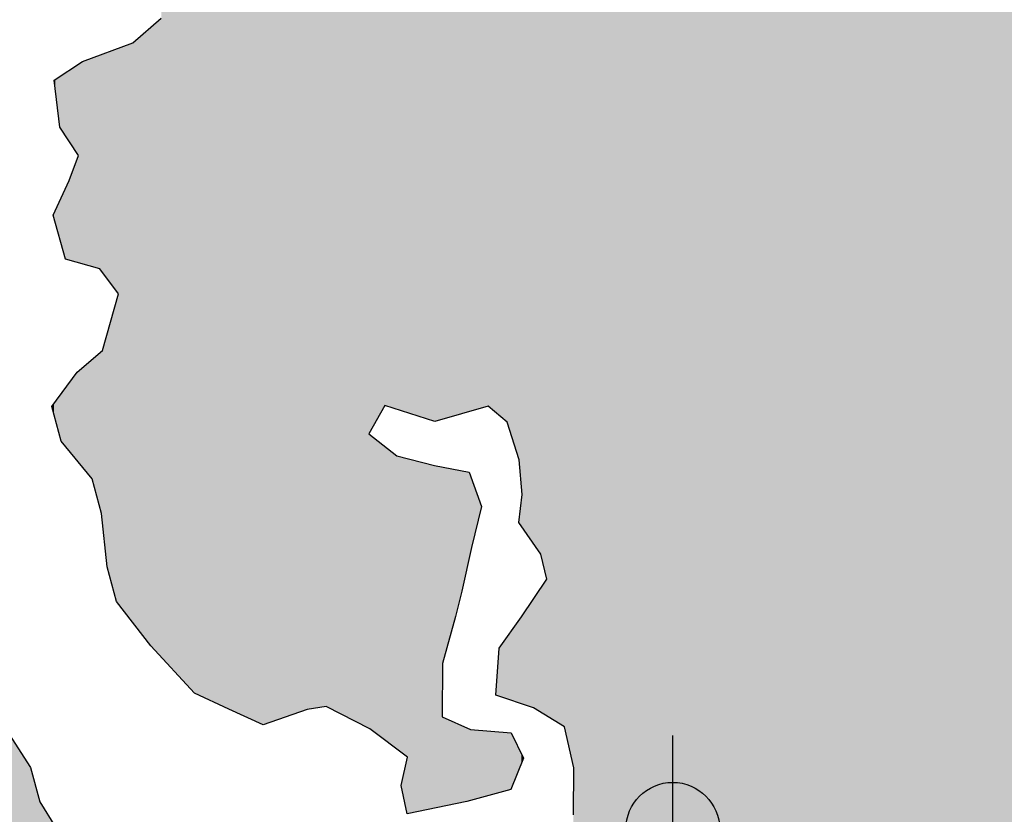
# Model space of a CAD drawing. Extents: x 136693 to 413893, y 707796 to 905796.
# Tile 16 of 70: x 213563 to 216188, y 775810 to 777930. Entities that reach past the tile are written whole.
import ezdxf

# ---------------------------------------------------------------- set-up
doc = ezdxf.new("R2010")
doc.units = 0
doc.header["$LTSCALE"] = 2000
doc.header["$PDMODE"] = 34
doc.header["$PDSIZE"] = 250
for name, color, linetype in [('HENDRYFILL', 11, 'CONTINUOUS'), ('SEC', 2, 'CONTINUOUS'), ('WATER', 4, 'CONTINUOUS')]:
    doc.layers.add(name, color=color, linetype=linetype)

msp = doc.modelspace()

# ---------------------------------------------------------------- linework, layer by layer
at = {"layer": 'HENDRYFILL', "color": 0}
for points in [[(215901.3570410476, 774446.9054900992), (215901.3570410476, 808352.0328236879), (215920.5202300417, 774429.9136804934), (215920.5202300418, 808360.5942180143)], [(215920.5202300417, 774429.9136804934), (215920.5202300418, 808360.5942180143), (215946.2988240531, 774407.0560568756), (215946.2988240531, 808364.7109600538)], [(215946.2988240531, 774407.0560568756), (215946.2988240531, 808364.710960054), (215967.9504278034, 774387.8577945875), (215967.9504278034, 808365.3056470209)], [(215967.9504278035, 774387.8577945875), (215967.9504278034, 808365.3056470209), (216069.3561368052, 774529.5271935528), (216069.3561368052, 808368.0908750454)], [(216069.3561368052, 774529.5271935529), (216069.3561368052, 808368.0908750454), (216154.5130740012, 774746.6584011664), (216154.5130740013, 808370.4298112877)], [(216154.5130740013, 774746.6584011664), (216154.5130740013, 808370.4298112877), (216255.918783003, 774888.3278001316), (216255.918783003, 808373.2150393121)], [(215861.1017228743, 774503.0295431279), (215861.1017228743, 808312.3520644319), (215876.4189652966, 774481.6742100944), (215876.4189652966, 808333.4912592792)], [(215876.4189652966, 774481.6742100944), (215876.4189652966, 808333.4912592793), (215896.6855115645, 774453.4185467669), (215896.6855115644, 808349.9457594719)], [(215896.6855115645, 774453.4185467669), (215896.6855115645, 808349.945759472), (215901.3570410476, 774446.9054900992), (215901.3570410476, 808352.0328236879)], [(215851.7776290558, 774516.0292152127), (215851.7776290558, 808287.9687761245), (215861.1017228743, 774503.0295431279), (215861.1017228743, 808312.3520644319)], [(215849.0444071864, 774519.8398791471), (215849.0444071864, 808264.7486582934), (215851.7776290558, 774516.0292152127), (215851.7776290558, 808287.9687761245)], [(215849.0444071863, 774519.8398791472), (215849.0444071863, 808264.7486582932), (215849.0444071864, 774519.8398791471), (215849.0444071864, 808212.0397521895)], [(214981.8098757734, 776064.3687329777), (214981.8098757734, 808191.5364028), (215005.8453139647, 776049.7314371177), (215005.8453139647, 808201.7237078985)], [(215005.8453139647, 776049.7314371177), (215005.8453139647, 808201.7237078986), (215015.9820834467, 776043.558265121), (215015.9820834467, 808203.1428224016)], [(215015.9820834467, 776043.5582651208), (215015.9820834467, 808203.1428224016), (215031.6984330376, 775973.3478425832), (215031.6984330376, 808205.3430598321)], [(215031.6984330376, 775973.3478425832), (215031.6984330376, 808205.3430598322), (215037.351540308, 775948.093438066), (215037.351540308, 808205.3893769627)], [(215037.351540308, 775948.093438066), (215037.351540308, 808205.3893769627), (215039.5560913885, 775938.2449384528), (215039.5560913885, 808205.4074393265)], [(215039.5560913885, 775938.2449384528), (215039.5560913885, 808205.4074393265), (215040.3827980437, 775934.5517510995), (215040.3827980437, 808205.414212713)], [(215040.3827980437, 775469.8436804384), (215040.3827980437, 808205.414212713), (215103.7244719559, 775381.5325795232), (215103.7244719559, 808205.933184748)], [(215103.7244719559, 775381.5325795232), (215103.7244719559, 808205.933184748), (215178.5800290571, 775305.6849744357), (215178.5800290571, 808206.5464925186)], [(215178.5800290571, 775305.6849744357), (215178.5800290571, 808206.5464925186), (215236.6356765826, 775221.5751990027), (215236.6356765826, 808207.0221549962)], [(215236.6356765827, 775221.5751990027), (215236.6356765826, 808207.0221549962), (215252.9946759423, 775162.8581861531), (215252.9946759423, 808207.1561878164)], [(215252.9946759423, 775162.8581861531), (215252.9946759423, 808207.1561878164), (215311.1605510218, 775095.493206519), (215311.1605510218, 808207.6327534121)], [(215311.1605510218, 775095.493206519), (215311.1605510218, 808207.6327534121), (215361.8909624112, 775170.5141049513), (215361.8909624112, 808208.0483986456)], [(215361.8909624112, 775170.5141049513), (215361.8909624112, 808208.0483986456), (215437.1323159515, 775153.2732851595), (215437.1323159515, 808208.6648673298)], [(215437.1323159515, 775153.2732851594), (215437.1323159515, 808208.6648673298), (215487.3115895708, 775144.570204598), (215487.3115895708, 808209.0759969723)], [(215487.3115895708, 775144.570204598), (215487.3115895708, 808209.0759969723), (215537.8215458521, 775186.1015114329), (215537.8215458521, 808209.4898359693)], [(215537.8215458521, 775186.1015114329), (215537.8215458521, 808209.4898359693), (215560.2932782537, 775178.4462094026), (215560.2932782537, 808209.6739517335)], [(215560.2932782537, 775178.4462094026), (215560.2932782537, 808209.6739517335), (215587.9457056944, 775169.026032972), (215587.9457056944, 808209.9005140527)], [(215587.9457056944, 775169.026032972), (215587.9457056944, 808209.9005140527), (215612.6771029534, 775110.2539063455), (215612.6771029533, 808210.1031437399)], [(215612.6771029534, 775110.2539063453), (215612.6771029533, 808210.1031437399), (215626.6662099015, 775102.1375129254), (215626.6662099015, 808210.2177595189)], [(215626.6662099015, 775102.1375129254), (215626.6662099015, 808210.2177595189), (215635.8653144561, 775096.8002492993), (215635.8653144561, 808210.2931297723)], [(215635.8653144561, 775096.8002492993), (215635.8653144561, 808210.2931297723), (215671.063433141, 775076.3785183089), (215671.063433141, 808210.581515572)], [(215671.063433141, 775076.3785183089), (215671.063433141, 808210.581515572), (215729.0639668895, 775070.7205509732), (215729.0639668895, 808211.0567264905)], [(215729.0639668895, 775070.7205509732), (215729.0639668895, 808211.0567264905), (215743.9900080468, 775069.264511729), (215743.9900080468, 808211.1790187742)], [(215743.9900080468, 775069.264511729), (215743.9900080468, 808211.1790187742), (215763.1046962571, 775067.3998688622), (215763.1046962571, 808211.3356295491)], [(215763.1046962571, 774937.8807409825), (215763.1046962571, 808211.3356295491), (215770.0992497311, 774928.4256379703), (215770.0992497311, 808211.3929374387)], [(215770.0992497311, 774928.4256379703), (215770.0992497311, 808211.3929374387), (215778.8574440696, 774916.5864791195), (215778.8574440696, 808211.4646952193)], [(215778.8574440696, 774663.3196536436), (215778.8574440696, 808211.4646952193), (215810.4180534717, 774623.3320975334), (215810.4180534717, 808211.7232781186)], [(215810.4180534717, 774623.3320975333), (215810.4180534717, 808211.7232781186), (215834.9841093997, 774539.4427772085), (215834.9841093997, 808211.9245531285)], [(215834.9841093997, 774539.4427772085), (215834.9841093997, 808211.9245531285), (215849.0444071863, 774519.8398791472), (215849.0444071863, 808212.0397521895)], [(214952.0341579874, 776504.4810598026), (214952.0341579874, 808163.2855125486), (214961.230093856, 776466.6403919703), (214961.230093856, 808175.4753925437)], [(214961.230093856, 776466.6403919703), (214961.230093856, 808175.4753925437), (214961.443925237, 776465.7604899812), (214961.4439252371, 808175.642272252)], [(214961.443925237, 776465.7604899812), (214961.4439252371, 808175.642272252), (214968.0925091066, 776438.4020071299), (214968.0925091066, 808180.8310042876)], [(214968.0925091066, 776438.4020071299), (214968.0925091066, 808180.8310042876), (214968.33804357, 776437.3916490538), (214968.33804357, 808181.0226259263)], [(214968.33804357, 776072.5729184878), (214968.33804357, 808181.0226259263), (214970.9786086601, 776070.9648457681), (214970.9786086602, 808183.0833932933)], [(214970.9786086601, 776070.9648457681), (214970.9786086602, 808183.0833932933), (214972.4115668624, 776070.0921912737), (214972.4115668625, 808184.2017120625)], [(214972.4115668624, 776070.0921912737), (214972.4115668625, 808184.2017120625), (214981.8098757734, 776064.3687329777), (214981.8098757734, 808191.5364028)], [(214943.1359245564, 776517.3726293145), (214943.1359245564, 808148.7720207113), (214945.5084463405, 776513.9353707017), (214945.5084463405, 808154.6352084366)], [(214945.5084463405, 776513.9353707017), (214945.5084463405, 808154.6352084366), (214952.0341579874, 776504.4810598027), (214952.0341579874, 808163.2855125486)], [(214940.3989307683, 776521.3379271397), (214940.3989307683, 807831.0452308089), (214943.0762156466, 776517.4591343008), (214943.0762156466, 807856.4402329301)], [(214943.0762156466, 776517.4591343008), (214943.0762156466, 807856.4402329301), (214943.1359245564, 776517.3726293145), (214943.1359245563, 807857.0065932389)], [(214935.7163375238, 776528.1219676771), (214935.7163375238, 807818.858239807), (214940.3989307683, 776521.3379271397), (214940.3989307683, 807831.0452308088)], [(214915.684915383, 776557.1430619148), (214915.684915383, 807785.5621639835), (214931.0359027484, 776534.9028810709), (214931.0359027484, 807806.6768664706)], [(214931.0359027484, 776534.9028810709), (214931.0359027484, 807806.6768664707), (214932.5210834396, 776532.7511831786), (214932.5210834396, 807810.5422211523)], [(214932.5210834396, 776532.7511831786), (214932.5210834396, 807810.5422211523), (214932.588787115, 776532.6530955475), (214932.5887871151, 807810.7184278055)], [(214932.588787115, 776532.6530955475), (214932.5887871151, 807810.7184278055), (214932.6108764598, 776532.6210929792), (214932.6108764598, 807810.7759178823)], [(214932.6108764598, 776532.6210929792), (214932.6108764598, 807810.7759178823), (214935.7163375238, 776528.1219676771), (214935.7163375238, 807818.858239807)], [(214902.8469323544, 776575.7424560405), (214902.8469323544, 807775.1729260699), (214906.5897729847, 776570.31990891), (214906.5897729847, 807778.2018490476)], [(214906.5897729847, 776570.31990891), (214906.5897729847, 807778.2018490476), (214915.684915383, 776557.1430619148), (214915.684915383, 807785.5621639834)], [(214696.0624261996, 776865.5647223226), (214696.0624261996, 807750.5818930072), (214724.877139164, 776873.833946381), (214724.877139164, 807751.3272663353)], [(214724.877139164, 776873.833946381), (214724.877139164, 807751.3272663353), (214742.0628451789, 776878.7658870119), (214742.0628451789, 807751.7718227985)], [(214742.0628451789, 776878.7658870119), (214742.0628451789, 807751.7718227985), (214754.2283012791, 776882.2571202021), (214754.2283012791, 807752.0865164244)], [(214754.2283012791, 776882.2571202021), (214754.2283012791, 807752.0865164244), (214755.1150179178, 776882.5115894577), (214755.1150179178, 807752.109453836)], [(214755.1150179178, 776882.5115894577), (214755.1150179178, 807752.109453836), (214760.9019645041, 776884.1723229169), (214760.9019645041, 807752.2591494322)], [(214760.9019645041, 776884.1723229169), (214760.9019645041, 807752.2591494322), (214764.7550326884, 776885.2780734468), (214764.7550326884, 807752.3588198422)], [(214764.7550326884, 776885.2780734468), (214764.7550326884, 807752.3588198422), (214767.9516317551, 776886.1954309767), (214767.9516317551, 807752.4415088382)], [(214767.9516317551, 776886.1954309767), (214767.9516317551, 807752.4415088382), (214779.5157325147, 776889.5140876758), (214779.5157325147, 807752.7406467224)], [(214779.5157325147, 776889.5140876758), (214779.5157325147, 807752.7406467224), (214793.7853045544, 776893.6091584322), (214793.7853045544, 807753.1097692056)], [(214793.7853045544, 776893.6091584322), (214793.7853045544, 807753.1097692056), (214812.2937412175, 776898.9206952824), (214812.2937412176, 807753.5885418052)], [(214812.2937412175, 776898.9206952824), (214812.2937412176, 807753.5885418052), (214832.3404674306, 776881.9902519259), (214832.3404674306, 807754.1071065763)], [(214832.3404674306, 776881.9902519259), (214832.3404674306, 807754.1071065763), (214838.2327453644, 776877.0139342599), (214838.2327453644, 807754.2595268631)], [(214838.2327453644, 776877.0139342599), (214838.2327453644, 807754.2595268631), (214841.5395719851, 776874.2211570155), (214841.5395719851, 807754.3450672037)], [(214841.5395719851, 776874.2211570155), (214841.5395719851, 807754.3450672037), (214845.7552802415, 776870.6607846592), (214845.7552802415, 807754.4541183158)], [(214845.7552802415, 776870.6607846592), (214845.7552802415, 807754.4541183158), (214846.1593368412, 776870.3195390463), (214846.1593368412, 807754.5179829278)], [(214846.1593368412, 776870.3195390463), (214846.1593368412, 807754.5179829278), (214854.261062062, 776863.4772347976), (214854.261062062, 807755.798530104)], [(214854.261062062, 776863.4772347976), (214854.261062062, 807755.798530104), (214862.2525597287, 776856.7280231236), (214862.2525597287, 807757.0616548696)], [(214862.2525597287, 776856.7280231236), (214862.2525597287, 807757.0616548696), (214871.540416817, 776828.2407338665), (214871.540416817, 807758.5296803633)], [(214871.540416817, 776828.2407338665), (214871.540416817, 807758.5296803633), (214872.5490436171, 776825.1471200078), (214872.5490436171, 807758.9783657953)], [(214872.5490436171, 776825.1471200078), (214872.5490436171, 807758.9783657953), (214873.5410916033, 776822.1043559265), (214873.5410916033, 807759.4196761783)], [(214873.5410916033, 776822.1043559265), (214873.5410916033, 807759.4196761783), (214878.7671080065, 776806.0753581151), (214878.7671080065, 807761.7444581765)], [(214878.7671080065, 776806.0753581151), (214878.7671080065, 807761.7444581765), (214893.9785104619, 776759.4196422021), (214893.9785104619, 807768.511217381)], [(214893.9785104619, 776759.4196422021), (214893.9785104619, 807768.511217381), (214895.0807860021, 776756.0387932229), (214895.0807860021, 807769.0015622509)], [(214895.0807860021, 776756.0387932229), (214895.0807860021, 807769.0015622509), (214895.3921130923, 776752.3446501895), (214895.3921130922, 807769.1400554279)], [(214895.3921130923, 776752.3446501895), (214895.3921130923, 807769.1400554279), (214900.6974950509, 776689.3920822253), (214900.6974950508, 807773.4334771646)], [(214900.6974950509, 776689.3920822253), (214900.6974950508, 807773.4334771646), (214902.8469323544, 776663.887302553), (214902.8469323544, 807775.1729260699)], [(213939.9709563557, 776229.9968732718), (213939.9709563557, 807731.0234675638), (213997.6310150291, 776167.3971592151), (213997.6310150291, 807732.5150066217)], [(213997.6310150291, 776167.3971592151), (213997.6310150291, 807732.5150066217), (214028.5902690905, 776133.7856698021), (214028.5902690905, 807733.315854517)], [(214028.5902690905, 776133.785669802), (214028.5902690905, 807733.315854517), (214051.4980155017, 776123.1905583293), (214051.4980155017, 807733.9084275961)], [(214051.4980155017, 776123.1905583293), (214051.4980155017, 807733.9084275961), (214058.9334791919, 776119.7515658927), (214058.9334791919, 807734.1007667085)], [(214058.9334791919, 776119.7515658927), (214058.9334791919, 807734.1007667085), (214077.276574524, 776111.2676610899), (214077.276574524, 807734.575262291)], [(214077.276574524, 776111.2676610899), (214077.276574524, 807734.575262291), (214083.1137386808, 776108.5679016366), (214083.1137386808, 807734.7262569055)], [(214083.1137386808, 776108.5679016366), (214083.1137386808, 807734.7262569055), (214111.2621901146, 776095.5489003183), (214111.2621901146, 807735.4543955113)], [(214111.2621901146, 776095.5489003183), (214111.2621901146, 807735.4543955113), (214114.2383340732, 776094.1723975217), (214114.2383340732, 807735.5313818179)], [(214114.2383340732, 776094.1723975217), (214114.2383340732, 807735.5313818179), (214120.4110770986, 776091.3174287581), (214120.4110770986, 807735.6910571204)], [(214120.4110770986, 776091.3174287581), (214120.4110770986, 807735.6910571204), (214192.1753664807, 776058.1255716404), (214192.1753664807, 807737.5474416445)], [(214192.1753664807, 776058.1255716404), (214192.1753664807, 807737.5474416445), (214194.3248037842, 776057.1314307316), (214194.3248037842, 807737.603042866)], [(214194.3248037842, 776057.1314307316), (214194.3248037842, 807737.603042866), (214195.3168517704, 776056.6725964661), (214195.3168517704, 807737.6287049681)], [(214195.3168517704, 776056.6725964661), (214195.3168517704, 807737.6287049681), (214203.1381118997, 776053.0551684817), (214203.1381118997, 807737.831023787)], [(214203.1381118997, 776053.0551684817), (214203.1381118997, 807737.831023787), (214212.2318851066, 776048.849187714), (214212.2318851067, 807738.0662597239)], [(214212.2318851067, 776048.849187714), (214212.2318851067, 807738.0662597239), (214228.6962158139, 776054.6073869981), (214228.6962158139, 807738.4921557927)], [(214228.6962158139, 776054.6073869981), (214228.6962158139, 807738.4921557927), (214234.6436075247, 776056.6874148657), (214234.6436075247, 807738.6460017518)], [(214234.6436075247, 776056.6874148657), (214234.6436075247, 807738.6460017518), (214255.7975054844, 776064.0857332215), (214255.7975054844, 807739.1932066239)], [(214255.7975054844, 776064.0857332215), (214255.7975054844, 807739.1932066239), (214286.4762944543, 776074.8152662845), (214286.4762944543, 807739.9867995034)], [(214286.4762944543, 776074.8152662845), (214286.4762944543, 807739.9867995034), (214302.2841560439, 776080.3438734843), (214302.2841560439, 807740.3957141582)], [(214302.2841560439, 776080.3438734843), (214302.2841560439, 807740.3957141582), (214329.721024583, 776089.9395843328), (214329.721024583, 807741.1054456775)], [(214329.721024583, 776089.9395843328), (214329.721024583, 807741.1054456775), (214380.0105257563, 776097.9812995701), (214380.0105257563, 807742.4063246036)], [(214380.0105257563, 776097.9812995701), (214380.0105257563, 807742.4063246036), (214387.2757519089, 776094.2887072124), (214387.2757519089, 807742.5942600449)], [(214387.2757519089, 776094.2887072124), (214387.2757519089, 807742.5942600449), (214389.3149616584, 776093.2522673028), (214389.3149616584, 807742.6470099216)], [(214389.3149616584, 776093.2522673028), (214389.3149616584, 807742.6470099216), (214428.7519449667, 776073.2081970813), (214428.7519449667, 807743.6671580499)], [(214428.7519449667, 776073.2081970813), (214428.7519449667, 807743.6671580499), (214479.7028114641, 776047.31213049), (214479.7028114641, 807744.985145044)], [(214479.7028114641, 776047.31213049), (214479.7028114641, 807744.985145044), (214493.6465970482, 776040.2251224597), (214493.6465970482, 807745.3458401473)], [(214493.6465970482, 776825.6634377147), (214493.6465970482, 807745.3458401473), (214496.8382999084, 776831.3204622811), (214496.8382999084, 807745.4284024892)], [(214496.8382999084, 776831.3204622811), (214496.8382999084, 807745.4284024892), (214497.6601103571, 776832.7770521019), (214497.6601103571, 807745.4496609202)], [(214497.6601103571, 776832.7770521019), (214497.6601103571, 807745.4496609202), (214536.0046105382, 776900.7394499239), (214536.0046105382, 807746.4415489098)], [(214536.0046105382, 776900.7394499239), (214536.0046105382, 807746.4415489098), (214564.088155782, 776891.7600019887), (214564.088155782, 807747.168008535)], [(214564.088155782, 776891.7600019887), (214564.088155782, 807747.168008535), (214568.6123817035, 776890.3134235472), (214568.6123817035, 807747.2850403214)], [(214568.6123817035, 776890.3134235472), (214568.6123817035, 807747.2850403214), (214579.570230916, 776886.8097549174), (214579.5702309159, 807747.5684958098)], [(214579.570230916, 776886.8097549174), (214579.5702309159, 807747.5684958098), (214595.8190027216, 776881.6143638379), (214595.8190027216, 807747.9888158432)], [(214595.8190027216, 776881.6143638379), (214595.8190027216, 807747.9888158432), (214596.8110507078, 776881.2971658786), (214596.8110507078, 807748.0144779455)], [(214596.8110507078, 776881.2971658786), (214596.8110507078, 807748.0144779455), (214629.8548358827, 776870.7317281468), (214629.8548358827, 807748.8692480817)], [(214629.8548358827, 776870.7317281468), (214629.8548358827, 807748.8692480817), (214668.915815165, 776858.2423495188), (214668.9158151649, 807749.8796698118)], [(214668.915815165, 776858.2423495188), (214668.9158151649, 807749.8796698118), (214669.6874080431, 776857.995639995), (214669.6874080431, 807749.8996292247)], [(214669.6874080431, 776857.995639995), (214669.6874080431, 807749.8996292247), (214679.8136543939, 776860.9016623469), (214679.8136543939, 807750.1615729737)], [(214679.8136543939, 776860.9016623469), (214679.8136543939, 807750.1615729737), (214689.6239067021, 776863.717000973), (214689.6239067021, 807750.4153426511)], [(214689.6239067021, 776863.717000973), (214689.6239067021, 807750.4153426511), (214690.5608409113, 776863.9858816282), (214690.5608409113, 807750.4395790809)], [(214690.5608409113, 776863.9858816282), (214690.5608409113, 807750.4395790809), (214696.0624261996, 776865.5647223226), (214696.0624261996, 807750.5818930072)], [(213915.3497866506, 776256.7273036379), (213915.3497866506, 777912.9155477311), (213939.9709563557, 776229.9968732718), (213939.9709563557, 777934.512583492)], [(213864.1784650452, 776322.1011099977), (213864.1784650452, 777868.0294242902), (213912.2034051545, 776260.143231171), (213912.2034051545, 777910.1556254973)], [(213912.2034051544, 776260.1432311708), (213912.2034051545, 777910.1556254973), (213915.3497866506, 776256.7273036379), (213915.3497866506, 777912.9155477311)], [(213796.3676789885, 777238.8926391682), (213796.3676789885, 777843.1082830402), (213799.2838129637, 777234.9506652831), (213799.2838129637, 777844.1799914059)], [(213799.2838129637, 777234.9506652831), (213799.2838129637, 777844.1799914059), (213815.8730598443, 777212.5256400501), (213815.8730598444, 777850.2767053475)], [(213815.8730598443, 777212.5256400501), (213815.8730598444, 777850.2767053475), (213820.8786211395, 777205.7592184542), (213820.8786211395, 777852.1162991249)], [(213820.8786211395, 777205.7592184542), (213820.8786211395, 777852.1162991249), (213823.9600964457, 777201.5937393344), (213823.9600964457, 777853.2487720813)], [(213823.9600964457, 777201.5937393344), (213823.9600964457, 777853.2487720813), (213826.2797712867, 777198.4580474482), (213826.2797712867, 777854.1012757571)], [(213826.2797712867, 776370.9949278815), (213826.2797712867, 777854.1012757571), (213831.2302188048, 776364.6082623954), (213831.2302188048, 777855.9206146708)], [(213831.2302188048, 776364.6082623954), (213831.2302188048, 777855.9206146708), (213848.7012861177, 776342.068509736), (213848.7012861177, 777862.34140643)], [(213848.7012861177, 776342.068509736), (213848.7012861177, 777862.34140643), (213864.1784650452, 776322.1011099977), (213864.1784650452, 777868.02942429)], [(213719.8636047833, 777281.6116448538), (213719.8636047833, 777812.0878968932), (213729.8894159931, 777278.8062983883), (213729.8894159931, 777818.6768573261)], [(213729.8894159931, 777278.8062983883), (213729.8894159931, 777818.6768573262), (213756.0488752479, 777271.4865568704), (213756.048875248, 777828.2907199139)], [(213756.0488752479, 777271.4865568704), (213756.048875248, 777828.2907199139), (213774.8279845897, 777266.231928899), (213774.8279845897, 777835.1922301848)], [(213774.8279845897, 777266.231928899), (213774.8279845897, 777835.1922301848), (213776.4862941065, 777265.7679133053), (213776.4862941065, 777835.8016754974)], [(213776.4862941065, 777265.7679133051), (213776.4862941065, 777835.8016754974), (213780.559817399, 777260.2614027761), (213780.559817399, 777837.2987359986)], [(213780.559817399, 777260.2614027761), (213780.559817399, 777837.2987359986), (213780.6739401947, 777260.1071337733), (213780.6739401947, 777837.3406772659)], [(213780.6739401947, 777260.1071337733), (213780.6739401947, 777837.3406772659), (213783.4257338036, 777256.3873120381), (213783.4257338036, 777838.3519889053)], [(213783.4257338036, 777256.3873120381), (213783.4257338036, 777838.3519889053), (213796.3676789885, 777238.8926391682), (213796.3676789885, 777843.1082830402)], [(213684.5552585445, 777621.2854764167), (213684.5552585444, 777788.8832612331), (213694.3055008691, 777606.4494351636), (213694.3055008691, 777795.2911178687)], [(213694.3055008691, 777606.4494351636), (213694.3055008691, 777795.2911178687), (213707.1421147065, 777586.9171480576), (213707.1421147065, 777803.7273370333)], [(213707.1421147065, 777586.9171480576), (213707.1421147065, 777803.7273370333), (213716.0607541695, 777573.3464799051), (213716.0607541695, 777809.5886644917)], [(213716.0607541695, 777573.3464799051), (213716.0607541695, 777809.5886644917), (213719.8636047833, 777567.5600341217), (213719.8636047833, 777812.0878968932)], [(213654.2071522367, 777768.9384939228), (213654.2071522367, 777768.9384939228), (213657.8348691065, 777740.2924543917), (213657.8348691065, 777771.3226284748)], [(213657.8348691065, 777740.2924543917), (213657.8348691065, 777771.3226284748), (213670.1252413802, 777643.2422978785), (213670.1252413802, 777779.3998578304)], [(213670.1252413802, 777643.2422978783), (213670.1252413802, 777779.3998578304), (213672.9862615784, 777638.8889482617), (213672.9862615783, 777781.2801195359)], [(213672.9862615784, 777638.8889482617), (213672.9862615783, 777781.2801195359), (213684.5552585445, 777621.2854764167), (213684.5552585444, 777788.8832612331)], [(213707.1421147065, 777285.1712757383), (213707.1421147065, 777534.3035911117), (213716.0607541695, 777282.6757296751), (213716.0607541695, 777557.6186448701)], [(213716.0607541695, 777282.6757296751), (213716.0607541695, 777557.6186448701), (213719.8636047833, 777281.6116448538), (213719.8636047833, 777567.5600341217)], [(213694.3055008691, 777288.7631196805), (213694.3055008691, 777500.7461922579), (213707.1421147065, 777285.1712757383), (213707.1421147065, 777534.3035911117)], [(213672.9862615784, 777333.0157164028), (213672.9862615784, 777454.6517525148), (213684.5552585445, 777291.4913585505), (213684.5552585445, 777479.665141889)], [(213684.5552585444, 777291.4913585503), (213684.5552585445, 777479.665141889), (213694.3055008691, 777288.7631196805), (213694.3055008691, 777500.7461922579)], [(213670.1252413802, 777343.2847161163), (213670.1252413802, 777448.4659256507), (213672.9862615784, 777333.0157164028), (213672.9862615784, 777454.6517525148)], [(213657.8348691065, 777387.3982912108), (213657.8348691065, 777421.8928469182), (213670.1252413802, 777343.2847161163), (213670.1252413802, 777448.4659256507)], [(213651.8372598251, 777408.9253842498), (213651.8372598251, 777408.9253842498), (213654.2071522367, 777400.4191791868), (213654.2071522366, 777414.0493411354)], [(213654.2071522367, 777400.4191791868), (213654.2071522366, 777414.0493411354), (213657.8348691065, 777387.3982912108), (213657.8348691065, 777421.8928469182)], [(213820.8786211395, 776377.9630533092), (213820.8786211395, 777179.4987599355), (213823.9600964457, 776373.9875840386), (213823.9600964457, 777190.3154516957)], [(213823.9600964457, 776373.9875840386), (213823.9600964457, 777190.3154516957), (213826.2797712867, 776370.9949278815), (213826.2797712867, 777198.4580474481)], [(213799.2838129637, 776459.2481420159), (213799.2838129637, 777103.695983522), (213815.8730598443, 776396.8045030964), (213815.8730598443, 777161.928080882)], [(213815.8730598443, 776396.8045030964), (213815.8730598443, 777161.928080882), (213820.8786211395, 776377.9630533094), (213820.8786211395, 777179.4987599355)], [(213783.4257338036, 776586.8416521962), (213783.4257338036, 777048.0304541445), (213796.3676789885, 776470.2247715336), (213796.3676789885, 777093.4596781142)], [(213796.3676789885, 776470.2247715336), (213796.3676789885, 777093.4596781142), (213799.2838129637, 776459.2481420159), (213799.2838129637, 777103.695983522)], [(213756.048875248, 776704.9274816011), (213756.048875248, 777024.3920749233), (213774.8279845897, 776634.2409741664), (213774.8279845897, 777040.6067807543)], [(213774.8279845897, 776634.2409741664), (213774.8279845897, 777040.6067807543), (213776.4862941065, 776627.9989258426), (213776.4862941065, 777042.0386378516)], [(213776.4862941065, 776627.9989258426), (213776.4862941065, 777042.0386378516), (213780.559817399, 776612.6657633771), (213780.559817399, 777045.5558963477)], [(213780.559817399, 776612.665763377), (213780.559817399, 777045.5558963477), (213780.6739401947, 776611.6374292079), (213780.6739401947, 777045.65443497)], [(213780.6739401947, 776611.6374292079), (213780.6739401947, 777045.65443497), (213783.4257338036, 776586.8416521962), (213783.4257338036, 777048.0304541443)], [(213729.8894159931, 776736.7423519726), (213729.8894159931, 777001.8048516), (213756.048875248, 776704.9274816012), (213756.048875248, 777024.3920749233)], [(213694.3055008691, 776780.0191504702), (213694.3055008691, 776960.3613598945), (213707.1421147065, 776764.407390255), (213707.1421147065, 776977.7696348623)], [(213707.1421147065, 776764.407390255), (213707.1421147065, 776977.7696348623), (213716.0607541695, 776753.5606309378), (213716.0607541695, 776989.8645790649)], [(213716.0607541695, 776753.5606309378), (213716.0607541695, 776989.864579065), (213719.8636047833, 776748.9356423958), (213719.8636047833, 776993.1481269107)], [(213719.8636047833, 776748.9356423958), (213719.8636047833, 776993.1481269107), (213729.8894159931, 776736.7423519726), (213729.8894159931, 777001.8048516)], [(213684.5552585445, 776791.8772967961), (213684.5552585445, 776947.1386438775), (213694.3055008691, 776780.0191504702), (213694.3055008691, 776960.3613598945)], [(213657.8348691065, 776862.978800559), (213657.8348691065, 776910.9019935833), (213670.1252413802, 776816.7165697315), (213670.1252413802, 776927.5694872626)], [(213670.1252413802, 776816.7165697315), (213670.1252413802, 776927.5694872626), (213672.9862615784, 776805.9473941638), (213672.9862615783, 776931.4494377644)], [(213672.9862615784, 776805.9473941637), (213672.9862615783, 776931.4494377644), (213684.5552585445, 776791.8772967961), (213684.5552585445, 776947.1386438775)], [(213648.4753194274, 776898.2091123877), (213648.4753194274, 776898.2091123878), (213651.8372598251, 776885.554421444), (213651.8372598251, 776902.7683819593)], [(213651.8372598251, 776885.554421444), (213651.8372598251, 776902.7683819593), (213654.2071522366, 776876.6339015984), (213654.2071522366, 776905.9822932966)], [(213654.2071522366, 776876.6339015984), (213654.2071522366, 776905.9822932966), (213657.8348691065, 776862.978800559), (213657.8348691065, 776910.9019935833)], [(214493.6465970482, 776040.2251224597), (214493.6465970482, 776825.6634377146), (214496.8382999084, 776038.6029213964), (214496.8382999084, 776823.1471083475)], [(214496.8382999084, 776038.6029213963), (214496.8382999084, 776823.1471083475), (214497.6601103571, 776037.9780687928), (214497.6601103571, 776822.4991953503)], [(214497.6601103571, 776037.9780687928), (214497.6601103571, 776822.4991953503), (214536.0046105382, 776008.8233399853), (214536.0046105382, 776792.2685015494)], [(214536.0046105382, 776008.8233399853), (214536.0046105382, 776792.2685015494), (214564.088155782, 775987.4703912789), (214564.088155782, 776770.127515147)], [(214564.088155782, 775987.4703912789), (214564.088155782, 776770.127515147), (214568.6123817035, 775984.0304564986), (214568.6123817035, 776766.560628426)], [(214568.6123817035, 775984.0304564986), (214568.6123817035, 776766.5606284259), (214579.5702309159, 775975.6988021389), (214579.5702309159, 776763.744398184)], [(214579.5702309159, 775975.6988021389), (214579.5702309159, 776763.744398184), (214595.8190027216, 775963.3442654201), (214595.8190027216, 776759.5683704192)], [(214595.8190027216, 775963.3442654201), (214595.8190027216, 776759.5683704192), (214596.8110507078, 775962.5899749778), (214596.8110507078, 776759.3134083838)], [(214596.8110507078, 775812.0888545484), (214596.8110507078, 776759.3134083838), (214629.8548358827, 775818.8185940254), (214629.8548358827, 776750.8209656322)], [(214629.8548358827, 775818.8185940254), (214629.8548358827, 776750.8209656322), (214668.9158151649, 775826.7738029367), (214668.9158151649, 776740.7820694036)], [(214668.9158151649, 775826.7738029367), (214668.9158151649, 776740.7820694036), (214669.6874080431, 775826.9309465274), (214669.6874080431, 776740.6365263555)], [(214669.6874080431, 775826.9309465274), (214669.6874080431, 776740.6365263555), (214679.8136543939, 775828.9932707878), (214679.8136543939, 776738.726445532)], [(214679.8136543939, 775828.9932707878), (214679.8136543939, 776738.726445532), (214689.6239067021, 775830.991239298), (214689.6239067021, 776736.8759696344)], [(214689.6239067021, 776070.8248961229), (214689.6239067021, 776736.8759696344), (214690.5608409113, 776213.1556604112), (214690.5608409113, 776736.6992387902)], [(214690.5608409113, 776213.1556604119), (214690.5608409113, 776736.6992387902), (214696.0624261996, 776233.2542461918), (214696.0624261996, 776735.6614927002)], [(214696.0624261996, 776233.2542461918), (214696.0624261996, 776735.6614927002), (214724.877139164, 776338.5211737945), (214724.877139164, 776730.2262673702)], [(214724.877139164, 776338.5211737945), (214724.877139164, 776730.2262673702), (214742.0628451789, 776405.3901294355), (214742.0628451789, 776726.984583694)], [(214742.0628451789, 776405.3901294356), (214742.0628451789, 776726.984583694), (214754.2283012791, 776460.3925178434), (214754.2283012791, 776724.6898533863)], [(214754.2283012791, 776460.3925178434), (214754.2283012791, 776724.6898533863), (214755.1150179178, 776464.4015358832), (214755.1150179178, 776724.5225949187)], [(214755.1150179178, 776464.4015358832), (214755.1150179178, 776724.5225949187), (214760.9019645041, 776490.5654446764), (214760.9019645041, 776723.4310220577)], [(214760.9019645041, 776490.5654446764), (214760.9019645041, 776723.4310220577), (214764.7550326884, 776507.9859138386), (214764.7550326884, 776712.6139016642)], [(214764.7550326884, 776507.9859138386), (214764.7550326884, 776712.6139016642), (214767.9516317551, 776522.4383586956), (214767.9516317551, 776703.6397555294)], [(214767.9516317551, 776522.4383586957), (214767.9516317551, 776703.6397555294), (214779.5157325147, 776571.0856522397), (214779.5157325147, 776671.1746487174)], [(214779.5157325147, 776571.0856522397), (214779.5157325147, 776671.1746487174), (214793.7853045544, 776631.1141900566)], [(214900.6974950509, 776578.8565146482), (214900.6974950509, 776645.637715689), (214902.8469323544, 776575.7424560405), (214902.8469323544, 776663.8873025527)], [(214895.3921130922, 776586.5428381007), (214895.3921130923, 776600.5928898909), (214900.6974950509, 776578.8565146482), (214900.6974950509, 776645.637715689)], [(214893.9785104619, 776588.5908352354), (214893.9785104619, 776588.5908352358), (214895.0807860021, 776586.9938821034), (214895.0807860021, 776597.94959773)], [(214895.0807860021, 776586.9938821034), (214895.0807860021, 776597.94959773), (214895.3921130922, 776586.5428381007), (214895.3921130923, 776600.5928898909)], [(214952.0341579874, 776082.5017908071), (214952.0341579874, 776413.2812168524), (214961.230093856, 776076.9015752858), (214961.230093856, 776426.8803056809)], [(214961.230093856, 776076.9015752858), (214961.230093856, 776426.8803056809), (214961.443925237, 776076.7713545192), (214961.443925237, 776427.1965227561)], [(214961.443925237, 776076.7713545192), (214961.443925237, 776427.1965227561), (214968.0925091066, 776072.7224460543), (214968.0925091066, 776437.0285489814)], [(214968.0925091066, 776072.7224460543), (214968.0925091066, 776437.0285489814), (214968.33804357, 776072.5729184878), (214968.33804357, 776437.3916490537)], [(214940.3989307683, 776089.5875057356), (214940.3989307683, 776396.0748671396), (214943.0762156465, 776087.9570711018), (214943.0762156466, 776400.0340764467)], [(214943.0762156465, 776087.9570711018), (214943.0762156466, 776400.0340764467), (214943.1359245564, 776087.9207090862), (214943.1359245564, 776400.1223748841)], [(214943.1359245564, 776087.9207090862), (214943.1359245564, 776400.1223748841), (214945.5084463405, 776086.4758715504), (214945.5084463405, 776403.6308959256)], [(214945.5084463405, 776086.4758715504), (214945.5084463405, 776403.6308959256), (214952.0341579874, 776082.5017908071), (214952.0341579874, 776413.2812168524)], [(214915.684915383, 776100.1023246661), (214915.684915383, 776359.5274079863), (214931.0359027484, 776094.8728015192), (214931.0359027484, 776382.2286799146)], [(214931.0359027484, 776094.8728015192), (214931.0359027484, 776382.2286799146), (214932.5210834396, 776094.3668544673), (214932.5210834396, 776384.424987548)], [(214932.5210834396, 776094.3668544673), (214932.5210834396, 776384.424987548), (214932.588787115, 776094.3437902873), (214932.588787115, 776384.5251087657)], [(214932.588787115, 776094.3437902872), (214932.588787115, 776384.5251087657), (214932.6108764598, 776094.3303381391), (214932.6108764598, 776384.5577748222)], [(214932.6108764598, 776094.3303381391), (214932.6108764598, 776384.5577748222), (214935.7163375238, 776092.4391493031), (214935.7163375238, 776389.1501775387)], [(214935.7163375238, 776092.4391493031), (214935.7163375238, 776389.1501775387), (214940.3989307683, 776089.5875057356), (214940.3989307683, 776396.0748671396)], [(214906.5897729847, 776103.2007089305), (214906.5897729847, 776346.0773740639), (214915.684915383, 776100.1023246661), (214915.684915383, 776359.5274079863)], [(214878.7671080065, 776112.6788790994), (214878.7671080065, 776306.4695524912), (214893.9785104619, 776107.4969074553), (214893.9785104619, 776327.8984764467)], [(214893.9785104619, 776107.4969074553), (214893.9785104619, 776327.8984764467), (214895.0807860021, 776107.1214022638), (214895.0807860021, 776329.4512970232)], [(214895.0807860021, 776107.1214022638), (214895.0807860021, 776329.4512970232), (214895.3921130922, 776107.0153444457), (214895.3921130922, 776329.8898762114)], [(214895.3921130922, 776107.0153444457), (214895.3921130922, 776329.8898762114), (214900.6974950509, 776105.207993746), (214900.6974950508, 776337.3637844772)], [(214900.6974950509, 776105.207993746), (214900.6974950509, 776337.3637844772), (214902.8469323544, 776104.4757586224), (214902.8469323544, 776340.5424048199)], [(214902.8469323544, 776104.4757586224), (214902.8469323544, 776340.5424048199), (214906.5897729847, 776103.2007089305), (214906.5897729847, 776346.0773740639)], [(214862.2525597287, 776118.3047851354), (214862.2525597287, 776283.2048337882), (214871.540416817, 776115.1407499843), (214871.540416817, 776296.2890174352)], [(214871.540416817, 776115.1407499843), (214871.540416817, 776296.2890174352), (214872.5490436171, 776114.7971475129), (214872.5490436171, 776297.7099112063)], [(214872.5490436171, 776114.7971475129), (214872.5490436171, 776297.7099112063), (214873.5410916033, 776114.4591928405), (214873.5410916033, 776299.107449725)], [(214873.5410916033, 776114.4591928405), (214873.5410916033, 776299.107449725), (214878.7671080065, 776112.6788790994), (214878.7671080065, 776306.4695524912)], [(214846.1593368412, 776123.7871609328), (214846.1593368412, 776260.5336533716), (214854.261062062, 776121.0271977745), (214854.261062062, 776271.9468846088)], [(214854.261062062, 776121.0271977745), (214854.261062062, 776271.9468846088), (214862.2525597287, 776118.3047851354), (214862.2525597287, 776283.2048337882)], [(214838.2327453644, 776126.4874623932), (214838.2327453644, 776208.9006911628), (214841.5395719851, 776125.3609468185), (214841.5395719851, 776254.0256019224)], [(214841.5395719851, 776125.3609468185), (214841.5395719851, 776254.0256019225), (214845.7552802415, 776123.9248083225), (214845.7552802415, 776259.9644423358)], [(214845.7552802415, 776123.9248083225), (214845.7552802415, 776259.9644423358), (214846.1593368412, 776123.7871609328), (214846.1593368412, 776260.5336533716)], [(214832.3404674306, 776128.4947472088), (214832.3404674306, 776128.4947472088), (214838.2327453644, 776126.4874623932), (214838.2327453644, 776208.9006911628)], [(214689.6239067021, 775830.991239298), (214689.6239067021, 776070.8248961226), (214690.5608409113, 775831.1820565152), (214690.5608409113, 776070.4010733)], [(214690.5608409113, 775831.1820565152), (214690.5608409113, 776070.4010733), (214696.0624261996, 775832.3025163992), (214696.0624261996, 776067.9124274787)], [(214696.0624261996, 775832.3025163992), (214696.0624261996, 776067.9124274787), (214724.877139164, 775838.1709576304), (214724.877139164, 776054.878072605)], [(214724.877139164, 775838.1709576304), (214724.877139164, 776054.878072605), (214742.0628451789, 775841.671020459), (214742.0628451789, 776047.1041068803)], [(214742.0628451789, 775841.671020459), (214742.0628451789, 776047.1041068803), (214754.2283012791, 775844.1486527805), (214754.2283012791, 776041.6010545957)], [(214754.2283012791, 775844.1486527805), (214754.2283012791, 776041.6010545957), (214755.1150179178, 775844.3292426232), (214755.1150179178, 776041.1999477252)], [(214755.1150179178, 775844.3292426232), (214755.1150179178, 776041.1999477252), (214760.9019645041, 775845.9415292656), (214760.9019645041, 776038.5822185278)], [(214760.9019645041, 775845.9415292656), (214760.9019645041, 776038.5822185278), (214764.7550326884, 775847.0150229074), (214764.7550326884, 776036.8392805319)], [(214764.7550326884, 775847.0150229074), (214764.7550326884, 776036.8392805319), (214767.9516317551, 775847.9056193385), (214767.9516317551, 776036.5722105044)], [(214767.9516317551, 775847.9056193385), (214767.9516317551, 776036.5722105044), (214779.5157325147, 775851.1274643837), (214779.5157325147, 776035.6060509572)], [(214779.5157325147, 775851.1274643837), (214779.5157325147, 776035.6060509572), (214793.7853045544, 775855.1030739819), (214793.7853045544, 776034.4138542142)], [(214793.7853045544, 775855.1030739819), (214793.7853045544, 776034.4138542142), (214812.2937412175, 775860.259662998), (214812.2937412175, 776032.8675080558)], [(214812.2937412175, 775860.259662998), (214812.2937412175, 776032.8675080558), (214832.3404674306, 775865.844830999), (214832.3404674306, 776031.1926406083)], [(213533.4111861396, 773717.8624211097), (213533.4111861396, 776024.7153839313), (213591.9028476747, 773701.333017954), (213591.9028476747, 775935.7140366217)], [(214832.3404674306, 775865.844830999), (214832.3404674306, 776031.1926406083), (214838.2327453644, 775867.4864637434), (214838.2327453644, 776030.7003515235)], [(214838.2327453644, 775867.4864637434), (214838.2327453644, 776030.7003515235), (214841.5395719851, 775868.4077703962), (214841.5395719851, 776030.4240721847)], [(214841.5395719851, 775868.4077703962), (214841.5395719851, 776030.4240721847), (214845.7552802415, 775869.582298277), (214845.7552802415, 776030.0718574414)], [(214845.7552802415, 775869.582298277), (214845.7552802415, 776030.0718574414), (214846.1593368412, 775869.6948714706), (214846.1593368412, 776030.0380992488)], [(214846.1593368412, 775869.6948714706), (214846.1593368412, 776030.0380992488), (214854.261062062, 775871.9520727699), (214854.261062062, 776029.361214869)], [(214854.261062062, 775871.9520727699), (214854.261062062, 776029.361214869), (214862.2525597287, 775874.1785638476), (214862.2525597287, 776028.6935398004)], [(214862.2525597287, 775874.1785638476), (214862.2525597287, 776028.6935398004), (214871.540416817, 775876.766230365), (214871.540416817, 776027.9175562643)], [(214871.540416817, 775876.766230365), (214871.540416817, 776027.9175562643), (214872.5490436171, 775877.0472413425), (214872.5490436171, 776027.833287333)], [(214872.5490436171, 775877.0472413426), (214872.5490436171, 776027.833287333), (214873.5410916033, 775879.4807821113), (214873.5410916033, 776027.7504035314)], [(214873.5410916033, 775879.4807821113), (214873.5410916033, 776027.7504035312), (214878.7671080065, 775892.3004482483), (214878.7671080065, 776017.1240669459)], [(214878.7671080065, 775892.3004482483), (214878.7671080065, 776017.1240669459), (214893.9785104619, 775929.6147400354), (214893.9785104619, 775986.193914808)], [(214893.9785104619, 775929.6147400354), (214893.9785104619, 775986.193914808), (214895.0807860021, 775932.3186742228), (214895.0807860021, 775983.9525994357)], [(214895.0807860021, 775932.3186742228), (214895.0807860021, 775983.9525994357), (214895.3921130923, 775933.082374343), (214895.3921130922, 775983.319561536)], [(214895.3921130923, 775933.082374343), (214895.3921130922, 775983.319561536), (214900.6974950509, 775946.0967279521), (214900.6974950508, 775972.5318467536)], [(214579.5702309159, 775887.3486214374), (214579.570230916, 775887.3486214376), (214595.8190027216, 775811.8868127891), (214595.8190027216, 775958.2605385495)], [(214595.8190027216, 775811.8868127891), (214595.8190027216, 775958.2605385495), (214596.8110507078, 775812.0888545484), (214596.8110507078, 775962.5899749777)], [(214900.6974950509, 775946.0967279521), (214900.6974950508, 775972.5318467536), (214902.8469323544, 775951.3693996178), (214902.8469323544, 775968.1612817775)], [(214902.8469323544, 775951.3693996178), (214902.8469323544, 775968.1612817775), (214906.5897729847, 775960.5507652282), (214906.5897729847, 775960.5507652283)], [(213591.9028476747, 773701.333017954), (213591.9028476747, 775935.7140366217), (213616.4137898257, 773694.4063683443), (213616.4137898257, 775843.4523183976)], [(215039.5560913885, 775470.9962766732), (215039.5560913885, 775808.9657826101), (215040.3827980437, 775469.8436804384), (215040.3827980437, 775934.5517510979)], [(213616.4137898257, 773694.4063683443), (213616.4137898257, 775843.4523183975), (213631.625192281, 773690.1077145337), (213631.625192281, 775818.7538045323)], [(213631.625192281, 773690.1077145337), (213631.625192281, 775818.7538045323), (213648.4753194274, 773685.345966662), (213648.4753194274, 775791.3945192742)]]:
    msp.add_solid(points, dxfattribs=at)
at = {"layer": 'SEC', "color": 0}
msp.add_point((215304.3133383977, 775770.6607996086), dxfattribs=at)
at = {"layer": 'WATER', "color": 0}
for points in [[(215039.5560913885, 775808.9657826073), (215040.3827980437, 775934.551751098), (215015.9820834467, 776043.558265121), (214932.588787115, 776094.3437902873), (214832.3404674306, 776128.4947472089), (214841.5395719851, 776254.0256019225), (214900.6974950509, 776337.3637844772), (214968.33804357, 776437.3916490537), (214952.0341579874, 776504.4810598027), (214893.9785104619, 776588.5908352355), (214902.8469323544, 776663.8873025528), (214895.0807860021, 776756.038793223), (214862.2525597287, 776856.7280231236), (214812.2937412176, 776898.9206952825), (214669.6874080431, 776857.9956399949), (214536.0046105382, 776900.7394499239), (214493.6465970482, 776825.6634377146), (214568.6123817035, 776766.5606284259), (214668.9158151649, 776740.7820694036), (214760.9019645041, 776723.4310220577), (214793.7853045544, 776631.1141900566), (214767.9516317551, 776522.4383586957), (214742.0628451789, 776405.3901294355), (214724.877139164, 776338.5211737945), (214690.5608409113, 776213.1556604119), (214689.6239067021, 776070.8248961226), (214764.7550326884, 776036.8392805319), (214873.5410916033, 776027.7504035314), (214906.5897729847, 775960.5507652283), (214872.5490436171, 775877.0472413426), (214755.1150179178, 775844.3292426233), (214595.8190027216, 775811.886812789), (214579.5702309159, 775887.3486214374), (214596.8110507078, 775962.5899749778), (214496.8382999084, 776038.6029213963), (214380.0105257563, 776097.9812995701), (214329.721024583, 776089.9395843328), (214212.2318851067, 776048.849187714), (214120.4110770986, 776091.3174287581), (214028.5902690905, 776133.7856698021), (213912.2034051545, 776260.143231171), (213820.8786211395, 776377.9630533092), (213796.3676789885, 776470.2247715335), (213780.559817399, 776612.6657633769), (213756.048875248, 776704.927481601), (213672.9862615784, 776805.9473941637), (213648.4753194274, 776898.2091123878), (213716.0607541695, 776989.8645790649), (213783.4257338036, 777048.0304541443), (213826.2797712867, 777198.4580474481), (213776.4862941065, 777265.7679133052), (213684.5552585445, 777291.4913585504), (213651.8372598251, 777408.9253842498), (213694.3055008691, 777500.7461922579), (213719.8636047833, 777567.5600341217), (213670.1252413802, 777643.2422978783), (213654.2071522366, 777768.9384939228), (213729.8894159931, 777818.6768573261), (213864.1784650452, 777868.02942429), (213939.9709563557, 777934.512583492)], [(213492.4261208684, 776087.0785641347), (213591.9028476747, 775935.7140366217), (213616.4137898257, 775843.4523183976), (213657.8348691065, 775776.1975663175)]]:
    msp.add_lwpolyline(points, dxfattribs=at)

doc.saveas('drawing.dxf')
